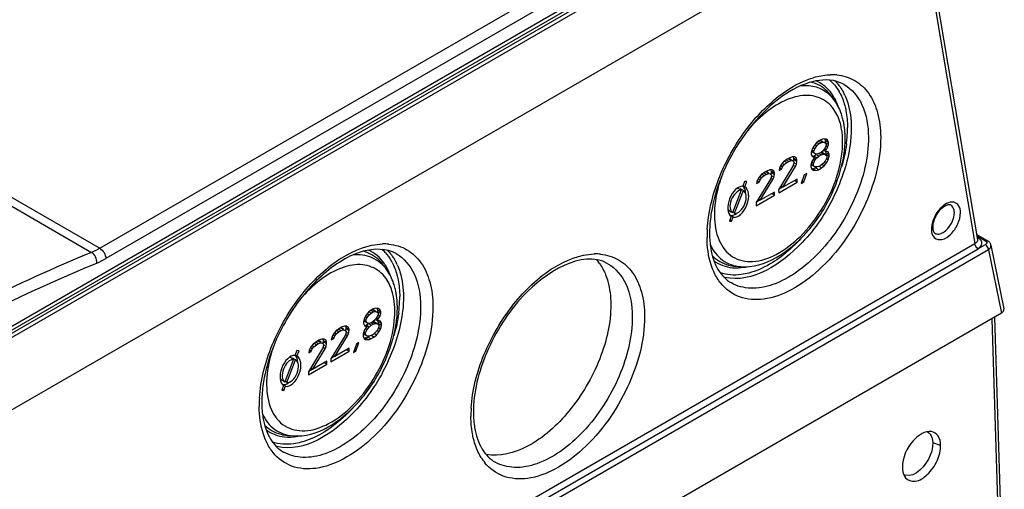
# Model space of a CAD drawing. Header units: inches. Extents: x 0 to 82.7, y 0 to 58.5.
# Tile 53 of 67: x 76.5 to 78.8, y 17.7 to 18.7. Entities that reach past the tile are written whole.
import ezdxf

# ---------------------------------------------------------------- set-up
doc = ezdxf.new("R2010")
doc.units = ezdxf.units.IN
doc.header["$LTSCALE"] = 4.547244
doc.header["$MEASUREMENT"] = 0
doc.layers.get('0').update_dxf_attribs({"linetype": 'CONTINUOUS'})

msp = doc.modelspace()

# ---------------------------------------------------------------- linework, layer by layer
at = {"color": 7, "linetype": 'CONTINUOUS'}
for p, q in [((71.007, 21.4934), (76.7088, 18.2016)), ((70.9885, 21.4841), (76.6902, 18.1923)), ((75.5687, 17.4658), (78.549, 19.1865)), ((78.5532, 19.1795), (75.5729, 17.4588)), ((76.7088, 18.2016), (78.3787, 19.1657)), ((78.3926, 19.1424), (76.7227, 18.1783)), ((75.7022, 17.5592), (78.3952, 19.114)), ((78.3994, 19.107), (75.7063, 17.5522)), ((78.5834, 19.0326), (75.5569, 17.2852)), ((78.5581, 19.0177), (78.6943, 18.2126)), ((78.5648, 19.0218), (78.7003, 18.221)), ((78.3687, 18.5464), (78.3759, 18.5364)), ((78.3506, 18.4497), (78.3448, 18.4477)), ((78.3564, 18.4489), (78.3506, 18.4497)), ((78.3251, 18.4267), (78.3228, 18.4185)), ((78.3286, 18.4328), (78.3251, 18.4267)), ((78.3309, 18.4273), (78.3268, 18.4297)), ((78.3343, 18.4403), (78.3286, 18.4328)), ((78.3286, 18.4219), (78.3309, 18.4273)), ((78.3309, 18.4273), (78.3355, 18.4341)), ((78.3355, 18.4341), (78.332, 18.4361)), ((78.3401, 18.445), (78.3343, 18.4403)), ((78.3402, 18.4382), (78.3348, 18.4412)), ((78.3355, 18.4341), (78.3402, 18.4382)), ((78.3448, 18.4408), (78.3395, 18.4439)), ((78.3448, 18.4477), (78.3401, 18.445)), ((78.3402, 18.4382), (78.3448, 18.4408)), ((78.3425, 18.4461), (78.3472, 18.4447)), ((78.3495, 18.4422), (78.3425, 18.4461)), ((78.3448, 18.4408), (78.3495, 18.4422)), ((78.35, 18.4431), (78.3472, 18.4447)), ((78.3495, 18.4422), (78.3541, 18.4407)), ((78.3542, 18.4297), (78.3496, 18.4229)), ((78.3566, 18.4242), (78.3518, 18.4269)), ((78.3541, 18.4407), (78.3523, 18.4417)), ((78.3541, 18.4407), (78.3565, 18.4379)), ((78.3553, 18.4452), (78.3542, 18.448)), ((78.3565, 18.4352), (78.3542, 18.4297)), ((78.3623, 18.4413), (78.3553, 18.4452)), ((78.3554, 18.4411), (78.3553, 18.4452)), ((78.36, 18.4303), (78.3553, 18.433)), ((78.3623, 18.4372), (78.3554, 18.4411)), ((78.3599, 18.4468), (78.3564, 18.4489)), ((78.3565, 18.4379), (78.3565, 18.4352)), ((78.3566, 18.4242), (78.36, 18.4303)), ((78.3599, 18.4468), (78.3582, 18.4478)), ((78.3623, 18.4413), (78.3599, 18.4468)), ((78.36, 18.4303), (78.3623, 18.4372)), ((78.3623, 18.4372), (78.3623, 18.4413)), ((78.2728, 18.4062), (78.2682, 18.4035)), ((78.2706, 18.4046), (78.2741, 18.4038)), ((78.2775, 18.4006), (78.2706, 18.4046)), ((78.2798, 18.4088), (78.2728, 18.4062)), ((78.2845, 18.4088), (78.2798, 18.4088)), ((78.2834, 18.4051), (78.2826, 18.4083)), ((78.2904, 18.4011), (78.2834, 18.4051)), ((78.2834, 18.4023), (78.2834, 18.4051)), ((78.2892, 18.406), (78.2845, 18.4088)), ((78.2904, 18.4011), (78.2892, 18.406)), ((78.3228, 18.4185), (78.3229, 18.4144)), ((78.3229, 18.4144), (78.3252, 18.4102)), ((78.331, 18.4163), (78.3241, 18.4203)), ((78.3288, 18.4054), (78.3242, 18.3986)), ((78.3287, 18.4191), (78.3245, 18.4215)), ((78.3252, 18.4102), (78.3288, 18.4081)), ((78.3286, 18.4219), (78.3257, 18.4235)), ((78.3311, 18.4081), (78.3275, 18.4101)), ((78.3287, 18.4191), (78.3286, 18.4219)), ((78.331, 18.4163), (78.3287, 18.4191)), ((78.3288, 18.4106), (78.3334, 18.4146)), ((78.3358, 18.4066), (78.3288, 18.4106)), ((78.3288, 18.4081), (78.3311, 18.4081)), ((78.3311, 18.4081), (78.3288, 18.4054)), ((78.3357, 18.4149), (78.331, 18.4163)), ((78.3311, 18.4012), (78.3358, 18.4066)), ((78.3404, 18.4107), (78.3334, 18.4146)), ((78.3403, 18.4162), (78.3357, 18.4149)), ((78.3358, 18.4066), (78.3404, 18.4107)), ((78.345, 18.4189), (78.3403, 18.4162)), ((78.345, 18.4134), (78.3403, 18.4161)), ((78.3404, 18.4107), (78.345, 18.4134)), ((78.3497, 18.4147), (78.3443, 18.4177)), ((78.3496, 18.4229), (78.345, 18.4189)), ((78.345, 18.4186), (78.3474, 18.4186)), ((78.345, 18.4134), (78.3497, 18.4147)), ((78.3543, 18.4146), (78.3474, 18.4186)), ((78.3497, 18.4147), (78.3543, 18.4146)), ((78.3543, 18.4215), (78.3501, 18.4239)), ((78.3543, 18.4215), (78.3566, 18.4242)), ((78.3566, 18.4214), (78.3543, 18.4215)), ((78.3543, 18.4146), (78.3579, 18.4111)), ((78.3579, 18.407), (78.3544, 18.3995)), ((78.3567, 18.4184), (78.3556, 18.421)), ((78.3613, 18.42), (78.3566, 18.4214)), ((78.3637, 18.4145), (78.3567, 18.4184)), ((78.3567, 18.4143), (78.3567, 18.4184)), ((78.3637, 18.4103), (78.3567, 18.4143)), ((78.3614, 18.4021), (78.3567, 18.4048)), ((78.3579, 18.4111), (78.3579, 18.407)), ((78.3637, 18.4145), (78.3613, 18.42)), ((78.3614, 18.4021), (78.3637, 18.4103)), ((78.3637, 18.4103), (78.3637, 18.4145)), ((78.2811, 18.3875), (78.2489, 18.3344)), ((78.2509, 18.3839), (78.2498, 18.3777)), ((78.2556, 18.381), (78.2508, 18.3838)), ((78.2555, 18.392), (78.2509, 18.3839)), ((78.2578, 18.3865), (78.2537, 18.3889)), ((78.2601, 18.3975), (78.2555, 18.392)), ((78.2556, 18.381), (78.2578, 18.3865)), ((78.2613, 18.3913), (78.2577, 18.3933)), ((78.2578, 18.3865), (78.2613, 18.3913)), ((78.2582, 18.3398), (78.287, 18.3868)), ((78.2682, 18.4035), (78.2601, 18.3975)), ((78.2671, 18.396), (78.2612, 18.3993)), ((78.2613, 18.3913), (78.2671, 18.396)), ((78.2717, 18.3987), (78.267, 18.4014)), ((78.2671, 18.396), (78.2717, 18.3987)), ((78.2717, 18.3987), (78.2775, 18.4006)), ((78.2781, 18.4016), (78.2741, 18.4038)), ((78.2775, 18.4006), (78.281, 18.3999)), ((78.281, 18.3999), (78.2798, 18.4006)), ((78.281, 18.3999), (78.2834, 18.3971)), ((78.2834, 18.3944), (78.2811, 18.3875)), ((78.287, 18.3868), (78.2822, 18.3894)), ((78.2829, 18.3996), (78.2834, 18.4023)), ((78.2904, 18.3984), (78.2834, 18.4023)), ((78.2834, 18.3971), (78.2834, 18.3944)), ((78.2893, 18.3922), (78.2839, 18.3952)), ((78.287, 18.3868), (78.2893, 18.3922)), ((78.2893, 18.3922), (78.2904, 18.3984)), ((78.2904, 18.3984), (78.2904, 18.4011)), ((78.3242, 18.3986), (78.3219, 18.3904)), ((78.3219, 18.3904), (78.3219, 18.3862)), ((78.3219, 18.3862), (78.3243, 18.3807)), ((78.3243, 18.3901), (78.3229, 18.3914)), ((78.3277, 18.3896), (78.323, 18.3923)), ((78.3277, 18.3937), (78.3241, 18.3958)), ((78.3283, 18.3878), (78.3243, 18.3901)), ((78.3245, 18.3821), (78.3267, 18.3818)), ((78.3267, 18.3818), (78.3325, 18.3837)), ((78.3277, 18.3937), (78.3311, 18.4012)), ((78.3277, 18.3896), (78.3277, 18.3937)), ((78.3312, 18.3861), (78.3277, 18.3896)), ((78.3311, 18.4012), (78.3281, 18.4029)), ((78.3312, 18.3861), (78.3296, 18.387)), ((78.3359, 18.386), (78.3312, 18.3861)), ((78.3325, 18.3837), (78.336, 18.3858)), ((78.3394, 18.3798), (78.3325, 18.3837)), ((78.3406, 18.3873), (78.3359, 18.386)), ((78.3394, 18.3798), (78.3464, 18.3838)), ((78.3464, 18.3838), (78.3405, 18.3872)), ((78.3452, 18.39), (78.3406, 18.3873)), ((78.3498, 18.3941), (78.3452, 18.39)), ((78.3464, 18.3838), (78.3522, 18.3885)), ((78.3522, 18.3885), (78.348, 18.3909)), ((78.3544, 18.3995), (78.3498, 18.3941)), ((78.3522, 18.3885), (78.358, 18.396)), ((78.358, 18.396), (78.3532, 18.3987)), ((78.358, 18.396), (78.3614, 18.4021)), ((78.2044, 18.3626), (78.1998, 18.3544)), ((78.2091, 18.368), (78.2044, 18.3626)), ((78.2103, 18.3618), (78.2067, 18.3638)), ((78.2068, 18.357), (78.2103, 18.3618)), ((78.2172, 18.3741), (78.2091, 18.368)), ((78.2161, 18.3665), (78.2101, 18.3699)), ((78.2103, 18.3618), (78.2161, 18.3665)), ((78.2207, 18.3692), (78.2159, 18.3719)), ((78.2161, 18.3665), (78.2207, 18.3692)), ((78.2218, 18.3767), (78.2172, 18.3741)), ((78.2196, 18.3751), (78.2231, 18.3744)), ((78.2265, 18.3712), (78.2196, 18.3751)), ((78.2207, 18.3692), (78.2265, 18.3712)), ((78.2288, 18.3794), (78.2218, 18.3767)), ((78.227, 18.3721), (78.2231, 18.3744)), ((78.2265, 18.3712), (78.23, 18.3704)), ((78.2334, 18.3793), (78.2288, 18.3794)), ((78.23, 18.3704), (78.2288, 18.3711)), ((78.23, 18.3704), (78.2324, 18.3676)), ((78.2324, 18.3649), (78.2301, 18.3581)), ((78.2359, 18.3573), (78.2312, 18.36)), ((78.2324, 18.3756), (78.2316, 18.3788)), ((78.2319, 18.3701), (78.2324, 18.3729)), ((78.2393, 18.3717), (78.2324, 18.3756)), ((78.2324, 18.3729), (78.2324, 18.3756)), ((78.2393, 18.3689), (78.2324, 18.3729)), ((78.2324, 18.3676), (78.2324, 18.3649)), ((78.2382, 18.3628), (78.2329, 18.3658)), ((78.2381, 18.3765), (78.2334, 18.3793)), ((78.2359, 18.3573), (78.2382, 18.3628)), ((78.2393, 18.3717), (78.2381, 18.3765)), ((78.2382, 18.3628), (78.2393, 18.3689)), ((78.2393, 18.3689), (78.2393, 18.3717)), ((78.2498, 18.3777), (78.2556, 18.381)), ((78.3069, 18.3679), (78.3001, 18.3488)), ((78.3059, 18.3521), (78.3127, 18.3713)), ((78.3127, 18.3713), (78.3069, 18.3679)), ((78.3243, 18.3807), (78.3278, 18.3786)), ((78.3336, 18.3778), (78.3267, 18.3818)), ((78.3278, 18.3786), (78.3336, 18.3778)), ((78.3336, 18.3778), (78.3394, 18.3798)), ((78.1642, 18.3336), (78.1573, 18.3375)), ((78.1718, 18.3533), (78.1675, 18.3421)), ((78.172, 18.3408), (78.168, 18.343)), ((78.1767, 18.353), (78.1718, 18.3533)), ((78.172, 18.3408), (78.1767, 18.353)), ((78.2301, 18.3581), (78.1979, 18.305)), ((78.1998, 18.3544), (78.1987, 18.3482)), ((78.1987, 18.3482), (78.2045, 18.3516)), ((78.2045, 18.3516), (78.1997, 18.3543)), ((78.2068, 18.357), (78.2026, 18.3594)), ((78.2045, 18.3516), (78.2068, 18.357)), ((78.2072, 18.3103), (78.2359, 18.3573)), ((78.249, 18.3276), (78.2907, 18.3517)), ((78.2499, 18.3361), (78.2577, 18.3406)), ((78.2582, 18.3398), (78.2535, 18.3425)), ((78.2907, 18.3585), (78.2582, 18.3398)), ((78.2907, 18.3517), (78.2847, 18.3551)), ((78.2907, 18.3517), (78.2907, 18.3585)), ((78.3001, 18.3488), (78.3059, 18.3521)), ((78.3059, 18.3521), (78.3029, 18.3538)), ((78.1642, 18.3336), (78.1445, 18.282)), ((78.1491, 18.2808), (78.1688, 18.3324)), ((78.1612, 18.3348), (78.1618, 18.3363)), ((78.1688, 18.3324), (78.1618, 18.3363)), ((78.1979, 18.2981), (78.2397, 18.3222)), ((78.2396, 18.3291), (78.2072, 18.3103)), ((78.2397, 18.3222), (78.2337, 18.3256)), ((78.2397, 18.3222), (78.2396, 18.3291)), ((78.2489, 18.3344), (78.249, 18.3276)), ((78.1979, 18.305), (78.1979, 18.2981)), ((78.1989, 18.3066), (78.2067, 18.3111)), ((78.2072, 18.3103), (78.2024, 18.313)), ((78.1415, 18.2741), (78.1374, 18.2634)), ((78.1415, 18.2837), (78.1376, 18.286)), ((78.1458, 18.2723), (78.1418, 18.2746)), ((78.1423, 18.263), (78.1458, 18.2723)), ((78.1445, 18.282), (78.1427, 18.283)), ((78.1491, 18.2808), (78.1451, 18.283)), ((78.1374, 18.2634), (78.1423, 18.263)), ((78.1423, 18.263), (78.1384, 18.2652)), ((78.6983, 18.2326), (78.723, 18.2184)), ((78.7181, 18.2179), (78.699, 18.2289)), ((78.6994, 18.2262), (78.7016, 18.2249)), ((75.4318, 16.329), (78.6943, 18.2126)), ((78.7005, 18.2244), (78.7016, 18.2249)), ((78.7009, 18.2001), (78.718, 18.2099)), ((78.7192, 18.2107), (78.718, 18.2099)), ((78.7192, 18.209), (78.718, 18.2099)), ((78.72, 18.2115), (78.7192, 18.2107)), ((78.7204, 18.208), (78.7192, 18.209)), ((78.7305, 18.2085), (78.76, 18.0638)), ((78.725, 18.1982), (75.4298, 16.2958)), ((75.4391, 16.3169), (78.7016, 18.2005)), ((78.725, 18.1982), (78.7543, 18.0544)), ((77.3529, 18.1626), (77.3601, 18.1526)), ((78.1501, 18.1609), (78.1623, 18.1599)), ((78.7543, 18.0544), (75.4138, 16.1258)), ((77.3128, 18.049), (77.3093, 18.0429)), ((77.3185, 18.0565), (77.3128, 18.049)), ((77.3151, 18.0435), (77.3197, 18.0503)), ((77.3197, 18.0503), (77.3162, 18.0523)), ((77.3243, 18.0612), (77.3185, 18.0565)), ((77.3244, 18.0544), (77.319, 18.0574)), ((77.3197, 18.0503), (77.3244, 18.0544)), ((77.329, 18.057), (77.3237, 18.0601)), ((77.329, 18.0639), (77.3243, 18.0612)), ((77.3244, 18.0544), (77.329, 18.057)), ((77.3267, 18.0623), (77.3314, 18.0608)), ((77.3337, 18.0583), (77.3267, 18.0623)), ((77.3348, 18.0659), (77.329, 18.0639)), ((77.329, 18.057), (77.3337, 18.0583)), ((77.3342, 18.0593), (77.3314, 18.0608)), ((77.3337, 18.0583), (77.3383, 18.0569)), ((77.3406, 18.0651), (77.3348, 18.0659)), ((77.3383, 18.0569), (77.3365, 18.0579)), ((77.3383, 18.0569), (77.3407, 18.0541)), ((77.3395, 18.0614), (77.3384, 18.0641)), ((77.3407, 18.0514), (77.3384, 18.0459)), ((77.3465, 18.0575), (77.3395, 18.0614)), ((77.3396, 18.0573), (77.3395, 18.0614)), ((77.3442, 18.0465), (77.3395, 18.0492)), ((77.3465, 18.0533), (77.3396, 18.0573)), ((77.3441, 18.063), (77.3406, 18.0651)), ((77.3407, 18.0541), (77.3407, 18.0514)), ((77.3441, 18.063), (77.3424, 18.064)), ((77.3465, 18.0575), (77.3441, 18.063)), ((77.3442, 18.0465), (77.3465, 18.0533)), ((77.3465, 18.0533), (77.3465, 18.0575)), ((77.264, 18.025), (77.257, 18.0224)), ((77.2687, 18.025), (77.264, 18.025)), ((77.2734, 18.0221), (77.2687, 18.025)), ((77.3093, 18.0429), (77.307, 18.0347)), ((77.307, 18.0347), (77.3071, 18.0306)), ((77.3071, 18.0306), (77.3094, 18.0264)), ((77.3152, 18.0325), (77.3083, 18.0365)), ((77.3129, 18.0353), (77.3087, 18.0376)), ((77.3094, 18.0264), (77.3129, 18.0243)), ((77.3128, 18.038), (77.3099, 18.0397)), ((77.3151, 18.0435), (77.311, 18.0459)), ((77.3153, 18.0243), (77.3117, 18.0263)), ((77.3128, 18.038), (77.3151, 18.0435)), ((77.3129, 18.0353), (77.3128, 18.038)), ((77.3152, 18.0325), (77.3129, 18.0353)), ((77.313, 18.0268), (77.3176, 18.0308)), ((77.3199, 18.0228), (77.313, 18.0268)), ((77.3199, 18.0311), (77.3152, 18.0325)), ((77.3246, 18.0269), (77.3176, 18.0308)), ((77.3245, 18.0324), (77.3199, 18.0311)), ((77.3199, 18.0228), (77.3246, 18.0269)), ((77.3292, 18.0351), (77.3245, 18.0324)), ((77.3292, 18.0296), (77.3245, 18.0323)), ((77.3246, 18.0269), (77.3292, 18.0296)), ((77.3339, 18.0309), (77.3285, 18.0339)), ((77.3338, 18.0391), (77.3292, 18.0351)), ((77.3292, 18.0348), (77.3316, 18.0347)), ((77.3292, 18.0296), (77.3339, 18.0309)), ((77.3385, 18.0308), (77.3316, 18.0347)), ((77.3384, 18.0459), (77.3338, 18.0391)), ((77.3339, 18.0309), (77.3385, 18.0308)), ((77.3385, 18.0377), (77.3343, 18.04)), ((77.3408, 18.0404), (77.336, 18.0431)), ((77.3385, 18.0377), (77.3408, 18.0404)), ((77.3408, 18.0376), (77.3385, 18.0377)), ((77.3385, 18.0308), (77.3421, 18.0273)), ((77.3409, 18.0346), (77.3398, 18.0372)), ((77.3408, 18.0404), (77.3442, 18.0465)), ((77.3455, 18.0362), (77.3408, 18.0376)), ((77.3478, 18.0307), (77.3409, 18.0346)), ((77.3409, 18.0305), (77.3409, 18.0346)), ((77.3479, 18.0265), (77.3409, 18.0305)), ((77.3421, 18.0273), (77.3421, 18.0232)), ((77.3478, 18.0307), (77.3455, 18.0362)), ((77.3456, 18.0183), (77.3479, 18.0265)), ((77.3479, 18.0265), (77.3478, 18.0307)), ((78.7326, 18.0418), (78.7549, 17.3027)), ((78.7385, 18.0452), (78.7608, 17.3067)), ((77.2653, 18.0037), (77.2331, 17.9506)), ((77.2397, 18.0082), (77.2351, 18)), ((77.242, 18.0027), (77.2379, 18.0051)), ((77.2443, 18.0136), (77.2397, 18.0082)), ((77.2398, 17.9972), (77.242, 18.0027)), ((77.2455, 18.0074), (77.2419, 18.0095)), ((77.242, 18.0027), (77.2455, 18.0074)), ((77.2424, 17.956), (77.2712, 18.0029)), ((77.2524, 18.0197), (77.2443, 18.0136)), ((77.2513, 18.0122), (77.2454, 18.0155)), ((77.2455, 18.0074), (77.2513, 18.0122)), ((77.2559, 18.0148), (77.2512, 18.0175)), ((77.2513, 18.0122), (77.2559, 18.0148)), ((77.257, 18.0224), (77.2524, 18.0197)), ((77.2548, 18.0208), (77.2583, 18.02)), ((77.2617, 18.0168), (77.2548, 18.0208)), ((77.2559, 18.0148), (77.2617, 18.0168)), ((77.2623, 18.0178), (77.2583, 18.02)), ((77.2617, 18.0168), (77.2652, 18.0161)), ((77.2652, 18.0161), (77.264, 18.0168)), ((77.2652, 18.0161), (77.2676, 18.0133)), ((77.2676, 18.0106), (77.2653, 18.0037)), ((77.2712, 18.0029), (77.2664, 18.0056)), ((77.2676, 18.0213), (77.2668, 18.0245)), ((77.2671, 18.0157), (77.2676, 18.0185)), ((77.2746, 18.0173), (77.2676, 18.0213)), ((77.2676, 18.0185), (77.2676, 18.0213)), ((77.2746, 18.0146), (77.2676, 18.0185)), ((77.2676, 18.0133), (77.2676, 18.0106)), ((77.2735, 18.0084), (77.2681, 18.0114)), ((77.2712, 18.0029), (77.2735, 18.0084)), ((77.2746, 18.0173), (77.2734, 18.0221)), ((77.2735, 18.0084), (77.2746, 18.0146)), ((77.2746, 18.0146), (77.2746, 18.0173)), ((77.3084, 18.0148), (77.3061, 18.0065)), ((77.3061, 18.0065), (77.3061, 18.0024)), ((77.3061, 18.0024), (77.3085, 17.9969)), ((77.3085, 18.0062), (77.3071, 18.0076)), ((77.3119, 18.0058), (77.3072, 18.0085)), ((77.3119, 18.0099), (77.3083, 18.0119)), ((77.313, 18.0216), (77.3084, 18.0148)), ((77.3125, 18.004), (77.3085, 18.0062)), ((77.3119, 18.0099), (77.3153, 18.0174)), ((77.3119, 18.0058), (77.3119, 18.0099)), ((77.3154, 18.0023), (77.3119, 18.0058)), ((77.3153, 18.0174), (77.3123, 18.0191)), ((77.3129, 18.0243), (77.3153, 18.0243)), ((77.3153, 18.0243), (77.313, 18.0216)), ((77.3154, 18.0023), (77.3138, 18.0032)), ((77.3153, 18.0174), (77.3199, 18.0228)), ((77.3201, 18.0022), (77.3154, 18.0023)), ((77.3248, 18.0035), (77.3201, 18.0022)), ((77.3306, 18), (77.3247, 18.0034)), ((77.3294, 18.0062), (77.3248, 18.0035)), ((77.334, 18.0103), (77.3294, 18.0062)), ((77.3306, 18), (77.3364, 18.0047)), ((77.3364, 18.0047), (77.3322, 18.0071)), ((77.3386, 18.0157), (77.334, 18.0103)), ((77.3364, 18.0047), (77.3422, 18.0122)), ((77.3422, 18.0122), (77.3374, 18.0149)), ((77.3421, 18.0232), (77.3386, 18.0157)), ((77.3456, 18.0183), (77.3409, 18.021)), ((77.3422, 18.0122), (77.3456, 18.0183)), ((77.1933, 17.9842), (77.1886, 17.9787)), ((77.1945, 17.978), (77.1909, 17.98)), ((77.2014, 17.9902), (77.1933, 17.9842)), ((77.2003, 17.9827), (77.1943, 17.9861)), ((77.1945, 17.978), (77.2003, 17.9827)), ((77.2049, 17.9854), (77.2001, 17.9881)), ((77.2003, 17.9827), (77.2049, 17.9854)), ((77.206, 17.9929), (77.2014, 17.9902)), ((77.2037, 17.9913), (77.2072, 17.9906)), ((77.2107, 17.9874), (77.2037, 17.9913)), ((77.2049, 17.9854), (77.2107, 17.9874)), ((77.213, 17.9956), (77.206, 17.9929)), ((77.2112, 17.9883), (77.2072, 17.9906)), ((77.2107, 17.9874), (77.2142, 17.9866)), ((77.2176, 17.9955), (77.213, 17.9956)), ((77.2142, 17.9866), (77.213, 17.9873)), ((77.2142, 17.9866), (77.2166, 17.9838)), ((77.2166, 17.9811), (77.2143, 17.9742)), ((77.2166, 17.9918), (77.2158, 17.995)), ((77.2161, 17.9863), (77.2166, 17.9891)), ((77.2235, 17.9878), (77.2166, 17.9918)), ((77.2166, 17.9891), (77.2166, 17.9918)), ((77.2235, 17.9851), (77.2166, 17.9891)), ((77.2166, 17.9838), (77.2166, 17.9811)), ((77.2224, 17.9789), (77.2171, 17.982)), ((77.2223, 17.9927), (77.2176, 17.9955)), ((77.2235, 17.9878), (77.2223, 17.9927)), ((77.2224, 17.9789), (77.2235, 17.9851)), ((77.2235, 17.9851), (77.2235, 17.9878)), ((77.2351, 18), (77.234, 17.9939)), ((77.234, 17.9939), (77.2398, 17.9972)), ((77.2398, 17.9972), (77.235, 17.9999)), ((77.2911, 17.9841), (77.2843, 17.965)), ((77.2901, 17.9683), (77.2969, 17.9875)), ((77.2969, 17.9875), (77.2911, 17.9841)), ((77.3085, 17.9969), (77.312, 17.9948)), ((77.3087, 17.9983), (77.3109, 17.998)), ((77.3109, 17.998), (77.3167, 17.9999)), ((77.3178, 17.994), (77.3109, 17.998)), ((77.312, 17.9948), (77.3178, 17.994)), ((77.3167, 17.9999), (77.3202, 18.002)), ((77.3236, 17.996), (77.3167, 17.9999)), ((77.3178, 17.994), (77.3236, 17.996)), ((77.3236, 17.996), (77.3306, 18)), ((77.156, 17.9695), (77.1517, 17.9583)), ((77.1562, 17.957), (77.1522, 17.9592)), ((77.1609, 17.9692), (77.156, 17.9695)), ((77.1562, 17.957), (77.1609, 17.9692)), ((77.2143, 17.9742), (77.1821, 17.9212)), ((77.184, 17.9706), (77.1829, 17.9644)), ((77.1829, 17.9644), (77.1887, 17.9678)), ((77.1887, 17.9678), (77.1839, 17.9705)), ((77.1886, 17.9787), (77.184, 17.9706)), ((77.191, 17.9732), (77.1868, 17.9756)), ((77.1887, 17.9678), (77.191, 17.9732)), ((77.191, 17.9732), (77.1945, 17.978)), ((77.1914, 17.9265), (77.2201, 17.9735)), ((77.2201, 17.9735), (77.2154, 17.9762)), ((77.2201, 17.9735), (77.2224, 17.9789)), ((77.2332, 17.9437), (77.2749, 17.9679)), ((77.2424, 17.956), (77.2377, 17.9587)), ((77.2749, 17.9747), (77.2424, 17.956)), ((77.2749, 17.9679), (77.2689, 17.9713)), ((77.2749, 17.9679), (77.2749, 17.9747)), ((77.2843, 17.965), (77.2901, 17.9683)), ((77.2901, 17.9683), (77.2871, 17.97)), ((77.1484, 17.9498), (77.1287, 17.8982)), ((77.1333, 17.897), (77.153, 17.9485)), ((77.1484, 17.9498), (77.1415, 17.9537)), ((77.1454, 17.9509), (77.146, 17.9525)), ((77.153, 17.9485), (77.146, 17.9525)), ((77.1821, 17.9143), (77.2239, 17.9384)), ((77.2238, 17.9453), (77.1914, 17.9265)), ((77.2239, 17.9384), (77.2179, 17.9418)), ((77.2239, 17.9384), (77.2238, 17.9453)), ((77.2331, 17.9506), (77.2332, 17.9437)), ((77.2341, 17.9523), (77.2419, 17.9568)), ((77.1821, 17.9212), (77.1821, 17.9143)), ((77.1831, 17.9228), (77.1909, 17.9273)), ((77.1914, 17.9265), (77.1866, 17.9292)), ((77.1257, 17.8999), (77.1218, 17.9022)), ((77.13, 17.8884), (77.126, 17.8907)), ((77.1287, 17.8982), (77.1269, 17.8992)), ((77.1333, 17.897), (77.1293, 17.8992)), ((77.1257, 17.8902), (77.1216, 17.8796)), ((77.1216, 17.8796), (77.1265, 17.8792)), ((77.1265, 17.8792), (77.1226, 17.8814)), ((77.1265, 17.8792), (77.13, 17.8884)), ((77.1343, 17.7771), (77.1465, 17.7761)), ((78.5979, 17.7656), (78.5984, 17.7598)), ((78.6164, 17.7545), (78.5984, 17.7598)), ((78.5346, 17.6843), (78.5369, 17.6809))]:
    msp.add_line(p, q, dxfattribs=at)
msp.add_lwpolyline([(78.7305, 18.2085), (78.7304, 18.2091), (78.7299, 18.2107), (78.7291, 18.2123), (78.7282, 18.2138), (78.727, 18.2152), (78.7256, 18.2166), (78.7241, 18.2177), (78.723, 18.2184)], dxfattribs=at)
for centre, radius, start, end in [((78.3696, 18.4757), 0.1195, 84.74, 91.5501), ((78.3051, 18.5133), 0.0916, 43.0059, 49.4937), ((78.3101, 18.5131), 0.0953, 43.1891, 45.3808), ((78.2857, 18.4992), 0.1157, 27.9343, 29.9414), ((78.2849, 18.4965), 0.1255, 23.9523, 28.0465), ((78.2615, 18.4813), 0.1295, 19.1308, 21.1613), ((78.2408, 18.4559), 0.1587, 10.2516, 13.9465), ((78.2261, 18.4532), 0.1736, 6.7833, 10.252), ((78.2103, 18.4513), 0.1895, 3.5139, 6.7857), ((78.1458, 18.4741), 0.2594, 354.9924, 0.3519), ((78.1943, 18.4503), 0.2055, 0.4113, 3.5163), ((78.1126, 18.4767), 0.2927, 352.4674, 355.0528), ((78.1873, 18.4424), 0.2068, 356.2316, 0.383), ((78.3522, 18.2361), 0.26, 176.2926, 180.3807), ((78.6426, 18.2449), 0.0472, 175.3241, 180.3531), ((78.3652, 18.2282), 0.2788, 176.5464, 180.3902), ((78.3194, 18.2359), 0.2272, 180.3893, 184.6738), ((78.6063, 18.241), 0.00623, 230.163, 239.2075), ((77.3538, 18.0919), 0.1195, 84.74, 91.5501), ((78.2913, 18.2336), 0.199, 184.6612, 189.3323), ((78.6886, 18.2024), 0.026, 57.6071, 60.0113), ((77.2893, 18.1295), 0.0916, 43.0059, 49.4937), ((77.2943, 18.1293), 0.0953, 43.1891, 45.3808), ((77.834, 18.0692), 0.1195, 84.74, 91.5501), ((77.2699, 18.1154), 0.1157, 27.9343, 29.9414), ((77.2691, 18.1127), 0.1255, 23.9523, 28.0465), ((77.7603, 18.1082), 0.1012, 35.7211, 41.788), ((78.1513, 18.285), 0.1281, 278.6078, 281.8406), ((77.2457, 18.0974), 0.1295, 19.1308, 21.1613), ((78.1484, 18.2279), 0.0948, 255.5253, 256.8619), ((77.225, 18.0721), 0.1587, 10.2516, 13.9465), ((77.2103, 18.0694), 0.1736, 6.7833, 10.252), ((77.13, 18.0903), 0.2594, 354.9924, 0.3519), ((77.1945, 18.0675), 0.1895, 3.5139, 6.7857), ((77.1785, 18.0665), 0.2055, 0.4113, 3.5163), ((77.1715, 18.0586), 0.2068, 356.2316, 0.383), ((77.0968, 18.0929), 0.2927, 352.4674, 355.0528), ((77.3364, 17.8523), 0.26, 176.2926, 180.3807), ((77.3494, 17.8444), 0.2788, 176.5464, 180.3902), ((77.3036, 17.8521), 0.2272, 180.3893, 184.6738), ((77.2755, 17.8498), 0.199, 184.6612, 189.3323), ((77.8296, 17.8217), 0.2788, 176.5464, 180.3902), ((77.7838, 17.8294), 0.2272, 180.3893, 184.6738), ((77.7557, 17.827), 0.199, 184.6612, 189.3323), ((77.1354, 17.9012), 0.1281, 278.6078, 281.8406), ((77.1326, 17.8441), 0.0948, 255.5253, 256.8619), ((77.6715, 17.7872), 0.1146, 211.7251, 218.6855), ((78.5416, 17.7057), 0.0195, 241.8303, 253.1904)]:
    msp.add_arc(centre, radius, start, end, dxfattribs=at)
for centre, major_axis, ratio, start_param, end_param in [((78.1573, 18.3071), (0.0136, 0.0342), 0.566576, 0.167707, 3.020121), ((78.1573, 18.3071), (0.0136, 0.0342), 0.566576, 3.245404, 6.22561), ((78.1504, 18.311), (0.0136, 0.0342), 0.566576, -0.915261, -0.184956), ((78.1573, 18.3071), (0.0116, 0.0257), 0.574984, 0.289666, 3.059731), ((78.1573, 18.3071), (0.0107, 0.0257), 0.569936, 3.298036, 6.227129), ((78.1504, 18.311), (0.0116, 0.0257), 0.574984, -3.549854, -3.223454), ((78.1504, 18.311), (0.0136, 0.0342), 0.566576, 3.245404, 3.86694), ((78.7402, 18.0623), (0.0199, 0.0002), 0.572409, -0.794111, 0.108816), ((77.1415, 17.9233), (0.0136, 0.0342), 0.566576, 0.167707, 3.020121), ((77.1346, 17.9272), (0.0136, 0.0342), 0.566576, -0.915261, -0.184956), ((77.1415, 17.9233), (0.0116, 0.0257), 0.574984, 0.289666, 3.059731), ((77.1415, 17.9233), (0.0136, 0.0342), 0.566576, 3.245404, 6.22561), ((77.1415, 17.9233), (0.0107, 0.0257), 0.569936, 3.298036, 6.227129), ((77.1346, 17.9272), (0.0116, 0.0257), 0.574984, -3.549854, -3.223454), ((77.1346, 17.9272), (0.0136, 0.0342), 0.566576, 3.245404, 3.86694)]:
    msp.add_ellipse(centre, major_axis=major_axis, ratio=ratio, start_param=start_param, end_param=end_param, dxfattribs=at)
for points, knots in [([(78.087, 18.245), (78.0891, 18.281), (78.1067, 18.3551), (78.1591, 18.4556), (78.2308, 18.538), (78.2909, 18.5763), (78.3212, 18.5866)], [0, 0, 0, 0, 0.249674, 0.519395, 0.778378, 1, 1, 1, 1]), ([(78.3972, 18.5731), (78.392, 18.576), (78.367, 18.5865), (78.3381, 18.5835), (78.3181, 18.5773)], [0, 0, 0, 0, 0.222443, 1, 1, 1, 1]), ([(78.3212, 18.5866), (78.325, 18.5879), (78.3397, 18.5924), (78.3551, 18.5949), (78.3664, 18.5952)], [0, 0, 0, 0, 0.263229, 1, 1, 1, 1]), ([(78.3806, 18.5947), (78.3948, 18.5934), (78.4234, 18.5849), (78.4568, 18.553), (78.4764, 18.5071), (78.4802, 18.4723), (78.4804, 18.4538)], [0, 0, 0, 0, 0.226342, 0.453265, 0.706682, 1, 1, 1, 1]), ([(78.3181, 18.5773), (78.2929, 18.5696), (78.2414, 18.5394), (78.155, 18.4496), (78.1104, 18.3572), (78.0979, 18.2922)], [0, 0, 0, 0, 0.212593, 0.467628, 1, 1, 1, 1]), ([(78.3759, 18.5364), (78.3692, 18.5458), (78.3518, 18.5622), (78.329, 18.5689), (78.3175, 18.57)], [0, 0, 0, 0, 0.50039, 1, 1, 1, 1]), ([(78.3687, 18.5464), (78.3659, 18.5504), (78.3537, 18.565), (78.336, 18.575), (78.3223, 18.5785)], [0, 0, 0, 0, 0.258442, 1, 1, 1, 1]), ([(78.3972, 18.5731), (78.415, 18.563), (78.4459, 18.5251), (78.4523, 18.4786), (78.4525, 18.4536)], [0, 0, 0, 0, 0.449846, 1, 1, 1, 1]), ([(78.3592, 18.5325), (78.3486, 18.541), (78.3194, 18.5521), (78.2707, 18.543), (78.2218, 18.5143), (78.1928, 18.4856), (78.1789, 18.469)], [0, 0, 0, 0, 0.195687, 0.419468, 0.689403, 1, 1, 1, 1]), ([(78.3997, 18.5475), (78.402, 18.5423), (78.4105, 18.5193), (78.4134, 18.4945), (78.4136, 18.4757)], [0, 0, 0, 0, 0.230889, 1, 1, 1, 1]), ([(78.3917, 18.4716), (78.3909, 18.4759), (78.3875, 18.4917), (78.3809, 18.507), (78.3741, 18.5166)], [0, 0, 0, 0, 0.269443, 1, 1, 1, 1]), ([(78.3948, 18.4941), (78.3938, 18.498), (78.3895, 18.5129), (78.3825, 18.5271), (78.3759, 18.5364)], [0, 0, 0, 0, 0.259961, 1, 1, 1, 1]), ([(78.3988, 18.5254), (78.3999, 18.5216), (78.4036, 18.5053), (78.4051, 18.4885), (78.4052, 18.4757)], [0, 0, 0, 0, 0.237316, 1, 1, 1, 1]), ([(78.4525, 18.4536), (78.4529, 18.4074), (78.4282, 18.3114), (78.363, 18.2093), (78.2933, 18.147), (78.2399, 18.1177), (78.1875, 18.1071), (78.1548, 18.1154), (78.1418, 18.1228)], [0, 0, 0, 0, 0.269888, 0.560744, 0.694661, 0.812324, 0.912319, 1, 1, 1, 1]), ([(78.4804, 18.4538), (78.4808, 18.3989), (78.4492, 18.2863), (78.3828, 18.1917), (78.34, 18.1524)], [0, 0, 0, 0, 0.48547, 1, 1, 1, 1]), ([(78.1032, 18.2758), (78.1033, 18.2565), (78.1083, 18.2207), (78.141, 18.1776), (78.1937, 18.1668), (78.2489, 18.1867), (78.3022, 18.2284), (78.3624, 18.3057), (78.3904, 18.3794), (78.3936, 18.4288)], [0, 0, 0, 0, 0.115452, 0.210183, 0.303256, 0.415342, 0.551401, 0.703732, 1, 1, 1, 1]), ([(78.4111, 18.4373), (78.4056, 18.3965), (78.3779, 18.3149), (78.299, 18.1949), (78.1892, 18.121), (78.1268, 18.1356)], [0, 0, 0, 0, 0.278296, 0.56637, 1, 1, 1, 1]), ([(78.1623, 18.1599), (78.218, 18.1553), (78.3058, 18.2169), (78.3715, 18.3192), (78.3932, 18.3853), (78.3976, 18.4183)], [0, 0, 0, 0, 0.45196, 0.730733, 1, 1, 1, 1]), ([(78.1189, 18.363), (78.1163, 18.3555), (78.1076, 18.3273), (78.103, 18.2975), (78.1032, 18.2758)], [0, 0, 0, 0, 0.265334, 1, 1, 1, 1]), ([(78.6312, 18.2995), (78.6284, 18.2986), (78.615, 18.2912), (78.606, 18.2775), (78.6017, 18.2662)], [0, 0, 0, 0, 0.198555, 1, 1, 1, 1]), ([(78.6613, 18.2826), (78.6612, 18.288), (78.6597, 18.2985), (78.6403, 18.312), (78.6234, 18.3), (78.6156, 18.2917)], [0, 0, 0, 0, 0.256254, 0.464359, 1, 1, 1, 1]), ([(78.6394, 18.2995), (78.639, 18.2998), (78.6364, 18.3008), (78.6334, 18.3002), (78.6312, 18.2995)], [0, 0, 0, 0, 0.176836, 1, 1, 1, 1]), ([(78.6475, 18.2825), (78.6475, 18.2844), (78.647, 18.2907), (78.6434, 18.2974), (78.6394, 18.2995)], [0, 0, 0, 0, 0.295139, 1, 1, 1, 1]), ([(78.6024, 18.2252), (78.6066, 18.2214), (78.6224, 18.2193), (78.6415, 18.2339), (78.6564, 18.2554), (78.6614, 18.2738), (78.6613, 18.2826)], [0, 0, 0, 0, 0.179235, 0.425394, 0.722021, 1, 1, 1, 1]), ([(78.6219, 18.2374), (78.6256, 18.2396), (78.6391, 18.2511), (78.6476, 18.2691), (78.6475, 18.2825)], [0, 0, 0, 0, 0.240887, 1, 1, 1, 1]), ([(78.6017, 18.2662), (78.6001, 18.2618), (78.5986, 18.2559), (78.5983, 18.2499), (78.5983, 18.2486)], [0, 0, 0, 0, 0.775634, 1, 1, 1, 1]), ([(78.5983, 18.2486), (78.5983, 18.247), (78.5986, 18.2427), (78.6001, 18.238), (78.6023, 18.2362)], [0, 0, 0, 0, 0.348633, 1, 1, 1, 1]), ([(78.1027, 18.1462), (78.1001, 18.1519), (78.0901, 18.1775), (78.0866, 18.2052), (78.0865, 18.2263)], [0, 0, 0, 0, 0.230041, 1, 1, 1, 1]), ([(78.5954, 18.2446), (78.5954, 18.2426), (78.5959, 18.2357), (78.5988, 18.2286), (78.6024, 18.2252)], [0, 0, 0, 0, 0.286639, 1, 1, 1, 1]), ([(77.0711, 17.8612), (77.0736, 17.9026), (77.0959, 17.9874), (77.1609, 18.098), (77.2463, 18.181), (77.318, 18.2105), (77.3506, 18.2113)], [0, 0, 0, 0, 0.260331, 0.539281, 0.795529, 1, 1, 1, 1]), ([(77.3648, 18.2109), (77.379, 18.2096), (77.4076, 18.2011), (77.441, 18.1692), (77.4606, 18.1233), (77.4644, 18.0885), (77.4646, 18.0699)], [0, 0, 0, 0, 0.226342, 0.453265, 0.706682, 1, 1, 1, 1]), ([(78.0938, 18.2095), (78.1001, 18.196), (78.1185, 18.1712), (78.148, 18.1611), (78.1623, 18.1599)], [0, 0, 0, 0, 0.509525, 1, 1, 1, 1]), ([(78.2985, 18.2228), (78.2896, 18.2131), (78.256, 18.1804), (78.2143, 18.154), (78.1815, 18.1453)], [0, 0, 0, 0, 0.278351, 1, 1, 1, 1]), ([(78.6976, 18.2148), (78.6972, 18.2143), (78.6961, 18.2136), (78.695, 18.2129), (78.6943, 18.2126)], [0, 0, 0, 0, 0.480163, 1, 1, 1, 1]), ([(78.7009, 18.2001), (78.7052, 18.2026), (78.7143, 18.2115), (78.7066, 18.2218), (78.7025, 18.2243)], [0, 0, 0, 0, 0.511669, 1, 1, 1, 1]), ([(78.7181, 18.2179), (78.7193, 18.2172), (78.7215, 18.2153), (78.7208, 18.2124), (78.72, 18.2115)], [0, 0, 0, 0, 0.539649, 1, 1, 1, 1]), ([(78.725, 18.1982), (78.726, 18.1989), (78.7291, 18.2013), (78.7311, 18.2057), (78.7305, 18.2085)], [0, 0, 0, 0, 0.296448, 1, 1, 1, 1]), ([(76.6902, 18.1923), (76.6051, 18.157), (76.2538, 17.9969), (75.9238, 17.7918), (75.6865, 17.6186)], [0, 0, 0, 0, 0.238652, 1, 1, 1, 1]), ([(77.3814, 18.1893), (77.3595, 18.2017), (77.3119, 18.201), (77.2562, 18.1743), (77.2091, 18.1386), (77.1654, 18.0908), (77.1157, 18.0164), (77.0905, 17.9521), (77.0821, 17.9084)], [0, 0, 0, 0, 0.166449, 0.278641, 0.409395, 0.553824, 0.705394, 1, 1, 1, 1]), ([(77.3601, 18.1526), (77.3517, 18.1643), (77.3279, 18.1844), (77.2972, 18.1875), (77.2823, 18.186)], [0, 0, 0, 0, 0.49043, 1, 1, 1, 1]), ([(77.3529, 18.1626), (77.3501, 18.1666), (77.3379, 18.1812), (77.3202, 18.1912), (77.3065, 18.1947)], [0, 0, 0, 0, 0.258442, 1, 1, 1, 1]), ([(77.3814, 18.1893), (77.3992, 18.1792), (77.4301, 18.1413), (77.4365, 18.0948), (77.4367, 18.0698)], [0, 0, 0, 0, 0.449846, 1, 1, 1, 1]), ([(77.5513, 17.8385), (77.5538, 17.8799), (77.5761, 17.9647), (77.641, 18.0752), (77.7265, 18.1583), (77.7982, 18.1878), (77.8307, 18.1886)], [0, 0, 0, 0, 0.260331, 0.539281, 0.795529, 1, 1, 1, 1]), ([(77.8616, 18.1666), (77.802, 18.2003), (77.69, 18.1268), (77.6217, 18.0348), (77.5747, 17.9474), (77.5562, 17.8747), (77.5566, 17.8278)], [0, 0, 0, 0, 0.411103, 0.563216, 0.718443, 1, 1, 1, 1]), ([(77.8449, 18.1882), (77.8592, 18.1868), (77.8877, 18.1783), (77.9211, 18.1464), (77.9407, 18.1005), (77.9446, 18.0658), (77.9447, 18.0472)], [0, 0, 0, 0, 0.226342, 0.453265, 0.706682, 1, 1, 1, 1]), ([(78.0949, 18.2013), (78.0978, 18.1842), (78.107, 18.1535), (78.1296, 18.1297), (78.1418, 18.1228)], [0, 0, 0, 0, 0.553269, 1, 1, 1, 1]), ([(78.0986, 18.1845), (78.1086, 18.1744), (78.1262, 18.1643), (78.1452, 18.1613), (78.1501, 18.1609)], [0, 0, 0, 0, 0.741554, 1, 1, 1, 1]), ([(75.7022, 17.5964), (75.7834, 17.6557), (76.0996, 17.8743), (76.44, 18.0593), (76.7022, 18.1681)], [0, 0, 0, 0, 0.2616, 1, 1, 1, 1]), ([(77.3434, 18.1487), (77.3327, 18.1572), (77.3036, 18.1683), (77.2549, 18.1592), (77.206, 18.1305), (77.177, 18.1018), (77.1631, 18.0852)], [0, 0, 0, 0, 0.195687, 0.419468, 0.689403, 1, 1, 1, 1]), ([(77.3839, 18.1637), (77.3862, 18.1585), (77.3947, 18.1355), (77.3976, 18.1107), (77.3978, 18.0919)], [0, 0, 0, 0, 0.230889, 1, 1, 1, 1]), ([(77.8616, 18.1666), (77.8793, 18.1565), (77.9102, 18.1185), (77.9167, 18.0721), (77.9169, 18.0471)], [0, 0, 0, 0, 0.449846, 1, 1, 1, 1]), ([(77.379, 18.1103), (77.378, 18.1142), (77.3737, 18.1291), (77.3667, 18.1433), (77.3601, 18.1526)], [0, 0, 0, 0, 0.259961, 1, 1, 1, 1]), ([(77.383, 18.1416), (77.3841, 18.1378), (77.3878, 18.1215), (77.3893, 18.1046), (77.3894, 18.0919)], [0, 0, 0, 0, 0.237316, 1, 1, 1, 1]), ([(77.8564, 18.1413), (77.8584, 18.1364), (77.8655, 18.1149), (77.868, 18.0921), (77.8682, 18.0747)], [0, 0, 0, 0, 0.232491, 1, 1, 1, 1]), ([(78.1815, 18.1453), (78.1758, 18.1438), (78.1544, 18.1394), (78.1315, 18.1406), (78.1164, 18.1457)], [0, 0, 0, 0, 0.270808, 1, 1, 1, 1]), ([(78.34, 18.1524), (78.321, 18.135), (78.2823, 18.1062), (78.2194, 18.0824), (78.1592, 18.0858), (78.1286, 18.1085), (78.1177, 18.1221)], [0, 0, 0, 0, 0.308545, 0.570376, 0.791072, 1, 1, 1, 1]), ([(77.3759, 18.0877), (77.3751, 18.092), (77.3717, 18.1079), (77.3651, 18.1232), (77.3583, 18.1328)], [0, 0, 0, 0, 0.269443, 1, 1, 1, 1]), ([(77.4646, 18.0699), (77.465, 18.015), (77.4333, 17.9023), (77.3519, 17.786), (77.2663, 17.7223), (77.2034, 17.6986), (77.1434, 17.702), (77.1128, 17.7247), (77.1019, 17.7383)], [0, 0, 0, 0, 0.279411, 0.575474, 0.706433, 0.817568, 0.91127, 1, 1, 1, 1]), ([(77.4367, 18.0698), (77.4371, 18.0236), (77.4124, 17.9276), (77.3472, 17.8255), (77.2775, 17.7632), (77.2241, 17.7339), (77.1717, 17.7233), (77.139, 17.7316), (77.126, 17.739)], [0, 0, 0, 0, 0.269888, 0.560744, 0.694661, 0.812324, 0.912319, 1, 1, 1, 1]), ([(77.8682, 18.0747), (77.8685, 18.0325), (77.8478, 17.9443), (77.7809, 17.8315), (77.6924, 17.7496), (77.6161, 17.7278), (77.5851, 17.7338)], [0, 0, 0, 0, 0.261895, 0.547259, 0.804006, 1, 1, 1, 1]), ([(77.3952, 18.0534), (77.3898, 18.0127), (77.3621, 17.9311), (77.2832, 17.8111), (77.1734, 17.7372), (77.111, 17.7517)], [0, 0, 0, 0, 0.278296, 0.56637, 1, 1, 1, 1]), ([(77.9447, 18.0472), (77.9451, 17.9923), (77.9134, 17.8796), (77.832, 17.7633), (77.7465, 17.6995), (77.6836, 17.6759), (77.6235, 17.6793), (77.5929, 17.702), (77.582, 17.7156)], [0, 0, 0, 0, 0.279411, 0.575474, 0.706433, 0.817568, 0.91127, 1, 1, 1, 1]), ([(77.9169, 18.0471), (77.9172, 18.0008), (77.8926, 17.9049), (77.8274, 17.8028), (77.7576, 17.7405), (77.7042, 17.7112), (77.6518, 17.7006), (77.6192, 17.7088), (77.6061, 17.7162)], [0, 0, 0, 0, 0.269888, 0.560744, 0.694661, 0.812324, 0.912319, 1, 1, 1, 1]), ([(77.0874, 17.892), (77.0875, 17.8727), (77.0925, 17.8369), (77.1252, 17.7938), (77.1779, 17.783), (77.2331, 17.8028), (77.2864, 17.8446), (77.3466, 17.9219), (77.3746, 17.9956), (77.3778, 18.045)], [0, 0, 0, 0, 0.115452, 0.210183, 0.303256, 0.415342, 0.551401, 0.703732, 1, 1, 1, 1]), ([(77.1465, 17.7761), (77.2022, 17.7715), (77.29, 17.833), (77.3557, 17.9354), (77.3774, 18.0015), (77.3818, 18.0345)], [0, 0, 0, 0, 0.45196, 0.730733, 1, 1, 1, 1]), ([(77.1031, 17.9791), (77.1005, 17.9717), (77.0918, 17.9435), (77.0872, 17.9137), (77.0874, 17.892)], [0, 0, 0, 0, 0.265334, 1, 1, 1, 1]), ([(77.0869, 17.7624), (77.0842, 17.7681), (77.0743, 17.7936), (77.0708, 17.8214), (77.0706, 17.8425)], [0, 0, 0, 0, 0.230041, 1, 1, 1, 1]), ([(77.078, 17.8257), (77.0843, 17.8122), (77.1027, 17.7874), (77.1322, 17.7773), (77.1465, 17.7761)], [0, 0, 0, 0, 0.509525, 1, 1, 1, 1]), ([(77.2827, 17.8389), (77.2738, 17.8293), (77.2402, 17.7966), (77.1985, 17.7702), (77.1657, 17.7615)], [0, 0, 0, 0, 0.278351, 1, 1, 1, 1]), ([(77.0791, 17.8175), (77.082, 17.8004), (77.0912, 17.7697), (77.1138, 17.7459), (77.126, 17.739)], [0, 0, 0, 0, 0.553269, 1, 1, 1, 1]), ([(77.5568, 17.7689), (77.5558, 17.7728), (77.5523, 17.7896), (77.5509, 17.8068), (77.5508, 17.8198)], [0, 0, 0, 0, 0.238314, 1, 1, 1, 1]), ([(77.0828, 17.8006), (77.0927, 17.7906), (77.1104, 17.7805), (77.1293, 17.7775), (77.1343, 17.7771)], [0, 0, 0, 0, 0.741554, 1, 1, 1, 1]), ([(77.5593, 17.7948), (77.5621, 17.7777), (77.5713, 17.747), (77.594, 17.7231), (77.6061, 17.7162)], [0, 0, 0, 0, 0.553269, 1, 1, 1, 1]), ([(78.5953, 17.7856), (78.5934, 17.7859), (78.5844, 17.7861), (78.5757, 17.7823), (78.5699, 17.7786)], [0, 0, 0, 0, 0.222074, 1, 1, 1, 1]), ([(78.5861, 17.7857), (78.5911, 17.7829), (78.596, 17.7755), (78.5976, 17.7679), (78.5979, 17.7656)], [0, 0, 0, 0, 0.714683, 1, 1, 1, 1]), ([(78.6164, 17.7545), (78.6163, 17.7619), (78.614, 17.7762), (78.6013, 17.7847), (78.5953, 17.7856)], [0, 0, 0, 0, 0.550607, 1, 1, 1, 1]), ([(77.1657, 17.7615), (77.16, 17.76), (77.1386, 17.7556), (77.1157, 17.7568), (77.1006, 17.7619)], [0, 0, 0, 0, 0.270808, 1, 1, 1, 1]), ([(77.574, 17.7269), (77.5721, 17.73), (77.5647, 17.7432), (77.5596, 17.7577), (77.5568, 17.7689)], [0, 0, 0, 0, 0.238188, 1, 1, 1, 1]), ([(78.5699, 17.7786), (78.564, 17.7748), (78.5426, 17.7555), (78.5293, 17.7261), (78.5296, 17.7044)], [0, 0, 0, 0, 0.243287, 1, 1, 1, 1]), ([(78.5984, 17.7598), (78.5985, 17.7505), (78.5921, 17.7189), (78.5592, 17.68), (78.536, 17.687)], [0, 0, 0, 0, 0.278479, 1, 1, 1, 1]), ([(78.5369, 17.6809), (78.5419, 17.6751), (78.5627, 17.6694), (78.5895, 17.6886), (78.6099, 17.7174), (78.6166, 17.7424), (78.6164, 17.7545)], [0, 0, 0, 0, 0.178631, 0.420492, 0.718393, 1, 1, 1, 1]), ([(78.5296, 17.7044), (78.5296, 17.7025), (78.5301, 17.6956), (78.532, 17.6886), (78.5346, 17.6843)], [0, 0, 0, 0, 0.274589, 1, 1, 1, 1])]:
    msp.add_open_spline(points, degree=3, knots=knots, dxfattribs=at)
for points in [[(78.3175, 18.57), (78.3111, 18.5706), (78.3046, 18.5705), (78.2981, 18.5698)], [(78.3698, 18.5516), (78.3608, 18.5644), (78.3479, 18.5752), (78.3335, 18.5812)], [(78.3721, 18.5758), (78.3775, 18.5701), (78.3821, 18.5637), (78.386, 18.557)], [(78.3795, 18.5784), (78.3859, 18.5716), (78.3913, 18.5638), (78.3957, 18.5555)], [(78.3823, 18.528), (78.3791, 18.5363), (78.3749, 18.5443), (78.3698, 18.5516)], [(78.3879, 18.5534), (78.3926, 18.5446), (78.3962, 18.5351), (78.3988, 18.5254)], [(78.3741, 18.5166), (78.3699, 18.5226), (78.3649, 18.528), (78.3592, 18.5325)], [(78.3941, 18.4438), (78.394, 18.4531), (78.3933, 18.4624), (78.3917, 18.4716)], [(78.4136, 18.4757), (78.4137, 18.4629), (78.4127, 18.45), (78.4111, 18.4373)], [(78.3976, 18.4183), (78.3991, 18.4294), (78.3999, 18.4406), (78.3998, 18.4518)], [(78.4028, 18.4383), (78.4005, 18.4208), (78.3966, 18.4034), (78.3916, 18.3864)], [(78.0979, 18.2922), (78.0954, 18.2792), (78.0936, 18.2661), (78.0928, 18.2529)], [(78.6022, 18.272), (78.5987, 18.2647), (78.5962, 18.2568), (78.5956, 18.2487)], [(78.6156, 18.2917), (78.6101, 18.286), (78.6056, 18.2792), (78.6022, 18.272)], [(78.6031, 18.2356), (78.6057, 18.2341), (78.609, 18.2336), (78.612, 18.2339)], [(78.612, 18.2339), (78.6155, 18.2343), (78.6189, 18.2357), (78.6219, 18.2374)], [(78.7015, 18.2006), (78.6974, 18.2028), (78.6944, 18.208), (78.6943, 18.2126)], [(78.7003, 18.221), (78.7007, 18.2188), (78.6993, 18.2162), (78.6976, 18.2148)], [(78.7181, 18.2179), (78.7195, 18.2187), (78.7216, 18.2191), (78.723, 18.2184)], [(78.725, 18.1982), (78.7248, 18.2018), (78.723, 18.2055), (78.7204, 18.208)], [(76.7088, 18.2016), (76.7028, 18.1981), (76.6966, 18.195), (76.6902, 18.1923)], [(76.7022, 18.1681), (76.7028, 18.1771), (76.698, 18.1878), (76.6902, 18.1923)], [(76.7088, 18.2016), (76.7167, 18.197), (76.7223, 18.1873), (76.7227, 18.1783)], [(77.354, 18.1678), (77.345, 18.1805), (77.3321, 18.1914), (77.3177, 18.1974)], [(77.3563, 18.192), (77.3616, 18.1863), (77.3663, 18.1799), (77.3702, 18.1732)], [(77.3637, 18.1945), (77.3701, 18.1877), (77.3755, 18.18), (77.3799, 18.1717)], [(76.7022, 18.1681), (76.7093, 18.171), (76.7161, 18.1745), (76.7227, 18.1783)], [(77.3665, 18.1442), (77.3633, 18.1525), (77.3591, 18.1605), (77.354, 18.1678)], [(77.3721, 18.1696), (77.3768, 18.1608), (77.3804, 18.1513), (77.383, 18.1416)], [(77.8424, 18.1673), (77.8481, 18.1593), (77.8528, 18.1505), (77.8564, 18.1413)], [(78.102, 18.1734), (78.114, 18.1644), (78.1291, 18.159), (78.1441, 18.1575)], [(77.3583, 18.1328), (77.3541, 18.1388), (77.3491, 18.1442), (77.3434, 18.1487)], [(78.1177, 18.1221), (78.1118, 18.1295), (78.1068, 18.1377), (78.1027, 18.1462)], [(78.1441, 18.1575), (78.1528, 18.1567), (78.1617, 18.1571), (78.1704, 18.1584)], [(77.3978, 18.0919), (77.3979, 18.0791), (77.3969, 18.0662), (77.3952, 18.0534)], [(77.3783, 18.0599), (77.3782, 18.0692), (77.3775, 18.0786), (77.3759, 18.0877)], [(77.387, 18.0545), (77.3847, 18.0369), (77.3808, 18.0195), (77.3758, 18.0026)], [(77.3818, 18.0345), (77.3833, 18.0456), (77.3841, 18.0568), (77.384, 18.068)], [(77.0821, 17.9084), (77.0796, 17.8954), (77.0778, 17.8823), (77.077, 17.8691)], [(77.0862, 17.7896), (77.0982, 17.7806), (77.1133, 17.7751), (77.1282, 17.7737)], [(77.1019, 17.7383), (77.096, 17.7456), (77.091, 17.7538), (77.0869, 17.7624)], [(77.1282, 17.7737), (77.137, 17.7729), (77.1459, 17.7732), (77.1546, 17.7746)]]:
    msp.add_open_spline(points, degree=3, dxfattribs=at)

doc.saveas('drawing.dxf')
